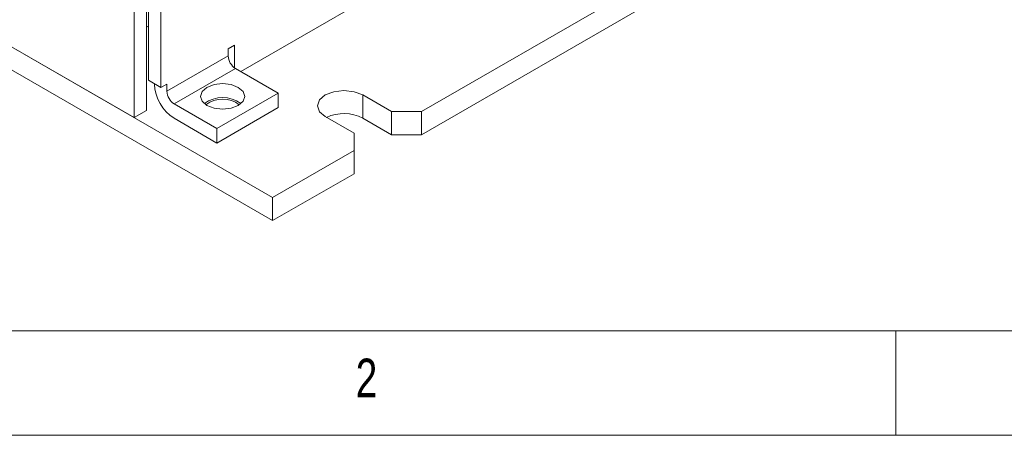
# Model space of a CAD drawing. Header units: inches. Extents: x 0.2 to 16.3, y 0.2 to 11.5.
# Tile 8 of 23: x 2.7 to 4.5, y 0.2 to 1. Entities that reach past the tile are written whole.
import ezdxf

# ---------------------------------------------------------------- set-up
doc = ezdxf.new("R2010")
doc.units = ezdxf.units.IN
doc.header["$MEASUREMENT"] = 0
doc.styles.add('SLDTEXTSTYLE0', font='TXT', dxfattribs={"width": 0.75})

msp = doc.modelspace()

# ---------------------------------------------------------------- linework, layer by layer
at = {"color": 7, "linetype": 'Continuous', "lineweight": 15}
for p, q in [((0.8001, 2.0055), (3.1572, 0.6449)), ((0.8001, 1.962), (3.1572, 0.6013)), ((2.8962, 0.7955), (1.0611, 1.8549)), ((3.0971, 0.8823), (4.5113, 1.6987)), ((3.4376, 0.8068), (4.8424, 1.6177)), ((3.4376, 0.7632), (4.8424, 1.5742)), ((2.9198, 1.3622), (2.9198, 0.8091)), ((2.9231, 1.3622), (2.9231, 0.8657)), ((2.8962, 1.3486), (2.8962, 0.7955)), ((2.9467, 1.3486), (2.9467, 0.8521)), ((2.9198, 0.9656), (2.9231, 0.9675)), ((3.0735, 0.9253), (3.0853, 0.9321)), ((3.0853, 0.9321), (3.0853, 0.8893)), ((2.958, 0.845), (3.0735, 0.9117)), ((3.0735, 0.9117), (3.0735, 0.9253)), ((2.9717, 0.8213), (3.0871, 0.888)), ((3.1678, 0.8415), (3.0871, 0.888)), ((2.9467, 0.8521), (2.9231, 0.8657)), ((2.9344, 0.8592), (2.9344, 0.8586)), ((2.9467, 0.8521), (2.958, 0.8586)), ((2.958, 0.8586), (2.958, 0.845)), ((3.0523, 0.7748), (3.1678, 0.8415)), ((3.1678, 0.8143), (3.1678, 0.8415)), ((3.3269, 0.8381), (3.3811, 0.8068)), ((3.3269, 0.8381), (3.3269, 0.7945)), ((2.9717, 0.8213), (3.0523, 0.7748)), ((2.9198, 0.8091), (2.8962, 0.7955)), ((3.0523, 0.7476), (3.1678, 0.8143)), ((3.3811, 0.8068), (3.4376, 0.8068)), ((3.3811, 0.8068), (3.3811, 0.7632)), ((3.4376, 0.7632), (3.4376, 0.8068)), ((2.9717, 0.7941), (3.0523, 0.7476)), ((3.3104, 0.766), (3.2561, 0.7973)), ((3.3269, 0.7945), (3.3811, 0.7632)), ((3.0523, 0.7748), (3.0523, 0.7476)), ((3.3104, 0.7333), (3.3104, 0.766)), ((3.3811, 0.7632), (3.4376, 0.7632)), ((3.1572, 0.6449), (3.3104, 0.7333)), ((3.3104, 0.7333), (3.3104, 0.6898)), ((3.1572, 0.6013), (3.3104, 0.6898)), ((3.1572, 0.6013), (3.1572, 0.6449))]:
    msp.add_line(p, q, dxfattribs=at)
at = {"color": 7, "linetype": 'Continuous', "lineweight": 0}
for p, q in [((0.3937, 0.3937), (8.9685, 0.3937)), ((4.3307, 0.3937), (4.3307, 0.1969)), ((0.1969, 0.1969), (16.3386, 0.1969))]:
    msp.add_line(p, q, dxfattribs=at)
at = {"color": 7, "linetype": 'Continuous', "lineweight": 15, "flags": 128}
for points in [[(3.0923, 0.8184), (3.0788, 0.8131), (3.0629, 0.8113), (3.0469, 0.8131), (3.0334, 0.8184), (3.0244, 0.8262), (3.0212, 0.8354), (3.0244, 0.8446), (3.0334, 0.8524), (3.0469, 0.8576), (3.0629, 0.8594), (3.0788, 0.8576), (3.0923, 0.8524), (3.1014, 0.8446), (3.1045, 0.8354), (3.1014, 0.8262), (3.0923, 0.8184)], [(3.2561, 0.7973), (3.2453, 0.8066), (3.2415, 0.8177), (3.2453, 0.8287), (3.2561, 0.8381), (3.2724, 0.8443), (3.2915, 0.8465), (3.3106, 0.8443), (3.3269, 0.8381)]]:
    msp.add_lwpolyline(points, dxfattribs=at)
at = {"color": 7, "linetype": 'Continuous', "lineweight": 15}
for centre, radius, start, end in [((3.1032, 0.913), 0.0297, 182.6054, 237.3945), ((3.0153, 0.8623), 0.0809, 182.6055, 237.3945), ((2.9877, 0.8464), 0.0297, 182.6054, 237.3945), ((3.0629, 0.7752), 0.0579, 53.5915, 126.4085), ((3.0629, 0.7793), 0.0512, 51.9895, 128.0105), ((3.2914, 0.7257), 0.0775, 62.7437, 115.0433)]:
    msp.add_arc(centre, radius, start, end, dxfattribs=at)

# ---------------------------------------------------------------- texts
at = {"color": 7, "linetype": 'Continuous', "lineweight": 0, "insert": (3.3136, 0.3413), "char_height": 0.0729, "attachment_point": 1, "style": 'SLDTEXTSTYLE0'}
msp.add_mtext('2', dxfattribs=at)

doc.saveas('drawing.dxf')
